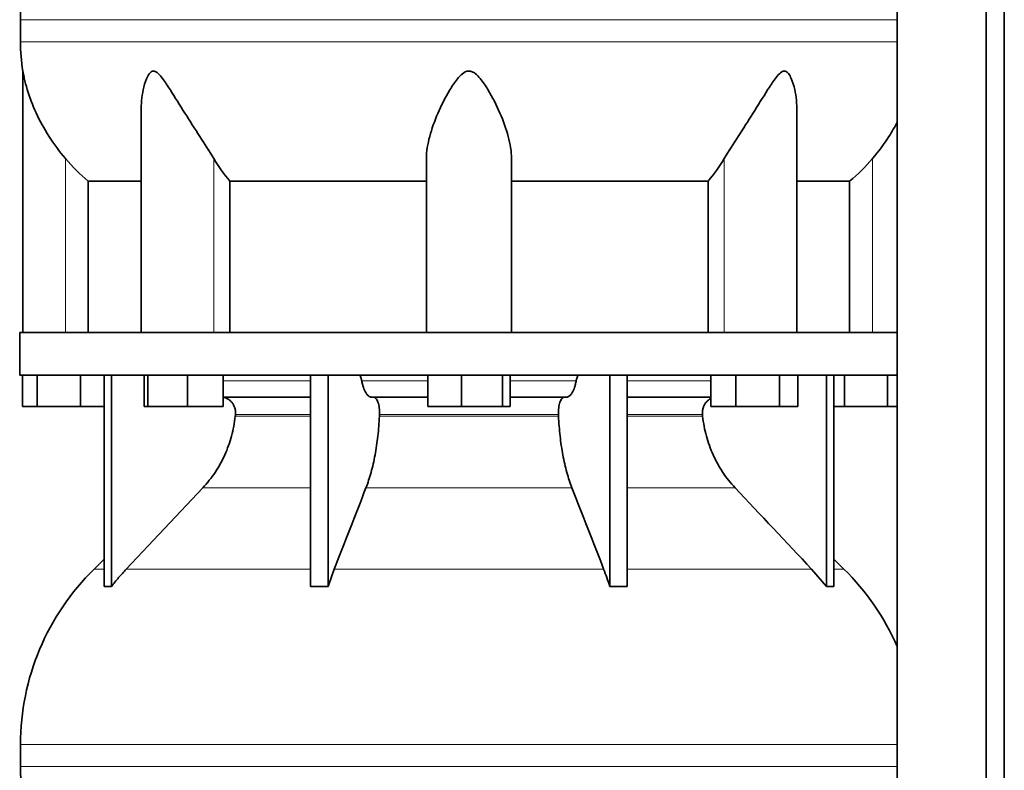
# Model space of a CAD drawing. Header units: millimetres. Extents: x 447 to 1322, y -2015 to 1714.
# Tile 23 of 31: x 946 to 1258, y 59 to 297. Entities that reach past the tile are written whole.
import ezdxf

# ---------------------------------------------------------------- set-up
doc = ezdxf.new("R2010")
doc.units = ezdxf.units.MM
doc.layers.add('MID_454-4', color=7, linetype='Continuous')
doc.layers.add('VSI454_DIFFUSORE', color=7, linetype='Continuous')

# ---------------------------------------------------------------- blocks, each defined once
blk = doc.blocks.new('SE3')
at = {"layer": 'MID_454-4', "color": 7, "linetype": 'Continuous', "lineweight": 35}
for p, q in [((1224.07, 920.53), (1224.07, -31.47)), ((1252.21, -31.47), (1252.21, 920.53)), ((1258, -31.47), (1258, 920.53)), ((1224, 287.4), (1224, 197.53)), ((1224, 184.03), (1224, 69.59))]:
    blk.add_line(p, q, dxfattribs=at)
at = {"layer": 'VSI454_DIFFUSORE', "color": 4, "linetype": 'Continuous', "lineweight": 9}
for p, q in [((945.95, 296.82), (1224.05, 296.82)), ((1224.05, 289.78), (945.95, 289.78)), ((960.21, 197.53), (960.21, 252.74)), ((1007.24, 197.53), (1007.24, 252.74)), ((1169.17, 197.53), (1169.17, 252.74)), ((1216.21, 197.53), (1216.21, 252.74)), ((1010.25, 182.25), (1037.98, 182.25)), ((1054.19, 182.25), (1075.19, 182.25)), ((1101.23, 182.25), (1122.22, 182.25)), ((1138.43, 182.25), (1164.91, 182.25)), ((1014.09, 170.97), (1037.98, 170.97)), ((1037.98, 171.53), (1014.15, 171.53)), ((1059.8, 170.97), (1116.61, 170.97)), ((1116.59, 171.53), (1059.83, 171.53)), ((1162.26, 171.53), (1138.43, 171.53)), ((1138.43, 170.97), (1162.32, 170.97)), ((1003.81, 148.27), (1037.98, 148.27)), ((1055.54, 148.27), (1120.87, 148.27)), ((1138.43, 148.27), (1172.6, 148.27)), ((972.5, 122.44), (969.28, 122.44)), ((979.51, 122.44), (1037.98, 122.44)), ((1045.48, 122.44), (1130.93, 122.44)), ((1138.43, 122.44), (1196.9, 122.44)), ((1203.92, 122.44), (1207.14, 122.44)), ((945.95, 66.82), (1224.05, 66.82)), ((1224.05, 59.78), (945.95, 59.78))]:
    blk.add_line(p, q, dxfattribs=at)
at = {"layer": 'VSI454_DIFFUSORE', "color": 7, "linetype": 'Continuous', "lineweight": 35}
for p, q in [((945.95, 296.82), (945.95, 289.78)), ((1224.01, 296.82), (1224.01, 289.78)), ((946.71, 280.51), (946.71, 197.53)), ((984.2, 267.8), (984.2, 197.53)), ((1192.22, 197.53), (1192.22, 267.82)), ((1074.71, 197.53), (1074.71, 252.74)), ((1101.71, 197.53), (1101.71, 252.74)), ((967.46, 245.59), (984.2, 245.59)), ((967.46, 197.53), (967.46, 245.59)), ((1012.37, 245.59), (1074.71, 245.59)), ((1012.37, 197.53), (1012.37, 245.59)), ((1101.71, 245.59), (1164.04, 245.59)), ((1164.04, 245.59), (1164.04, 197.53)), ((1192.22, 245.59), (1208.95, 245.59)), ((1208.95, 245.59), (1208.95, 197.53)), ((1224.06, 197.53), (945.71, 197.53)), ((945.71, 197.53), (945.71, 184.03)), ((1224.06, 197.53), (1224.06, 184.03)), ((1224.06, 184.03), (945.71, 184.03)), ((946.56, 174.03), (946.56, 184.03)), ((951.3, 174.03), (951.3, 184.03)), ((964.95, 174.03), (964.95, 184.03)), ((972.5, 116.91), (972.5, 184.03)), ((974.79, 116.91), (974.79, 184.03)), ((985.14, 174.03), (985.14, 184.03)), ((986.35, 174.03), (986.35, 184.03)), ((998.9, 174.03), (998.9, 184.03)), ((1010.25, 174.03), (1010.25, 184.03)), ((1037.98, 116.91), (1037.98, 184.03)), ((1043.53, 116.91), (1043.53, 184.03)), ((1075.19, 174.03), (1075.19, 184.03)), ((1085.8, 174.03), (1085.8, 184.03)), ((1098.82, 174.03), (1098.82, 184.03)), ((1101.23, 174.03), (1101.23, 184.03)), ((1132.89, 116.91), (1132.89, 184.03)), ((1138.43, 116.91), (1138.43, 184.03)), ((1164.91, 174.03), (1164.91, 184.03)), ((1172.86, 174.03), (1172.86, 184.03)), ((1186.66, 174.03), (1186.66, 184.03)), ((1192.52, 174.03), (1192.52, 184.03)), ((1201.62, 116.91), (1201.62, 184.03)), ((1203.92, 116.91), (1203.92, 184.03)), ((1207.3, 174.03), (1207.3, 184.03)), ((1220.95, 174.03), (1220.95, 184.03)), ((1037.98, 177.03), (1010.25, 177.03)), ((1075.19, 177.03), (1057.32, 177.03)), ((1119.09, 177.03), (1101.23, 177.03)), ((1164.91, 177.03), (1138.43, 177.03)), ((951.3, 174.03), (946.56, 174.03)), ((964.95, 174.03), (951.3, 174.03)), ((972.5, 174.03), (964.95, 174.03)), ((986.35, 174.03), (985.14, 174.03)), ((998.9, 174.03), (986.35, 174.03)), ((1010.25, 174.03), (998.9, 174.03)), ((1085.8, 174.03), (1075.19, 174.03)), ((1098.82, 174.03), (1085.8, 174.03)), ((1101.23, 174.03), (1098.82, 174.03)), ((1172.86, 174.03), (1164.91, 174.03)), ((1186.66, 174.03), (1172.86, 174.03)), ((1192.52, 174.03), (1186.66, 174.03)), ((1207.3, 174.03), (1203.92, 174.03)), ((1220.95, 174.03), (1207.3, 174.03)), ((1224, 174.03), (1220.95, 174.03)), ((1003.81, 148.27), (979.51, 122.44)), ((972.5, 125.6), (969.28, 122.44)), ((1207.14, 122.44), (1203.92, 125.6)), ((1043.53, 116.91), (1045.48, 122.44)), ((1196.9, 122.44), (1201.62, 116.91)), ((945.95, 66.82), (945.95, 59.78)), ((1224.01, 66.82), (1224.01, 59.78))]:
    blk.add_line(p, q, dxfattribs=at)
for centre, radius, start, end in [((1023.94, 296.82), 77.98, 134.5, 180), ((1003.37, 289.78), 57.42, 180, 189.2923), ((1023.94, 66.82), 77.98, 134.5, 180), ((1152.48, 66.82), 77.98, 23.4816, 45.5), ((1003.37, 59.78), 57.42, 180, 189.2923)]:
    blk.add_arc(centre, radius, start, end, dxfattribs=at)
for points, knots in [([(960.21, 252.74), (958.27, 255.02), (956.54, 257.37), (953.43, 262.23), (952.06, 264.73), (949.78, 269.69), (948.85, 272.19), (947.74, 275.9), (947.42, 277.12), (947.04, 278.8), (946.93, 279.34), (946.8, 280), (946.76, 280.19), (946.72, 280.44), (946.71, 280.51), (946.71, 280.51)], [0, 0, 0, 0, 0.125, 0.125, 0.25, 0.25, 0.375, 0.375, 0.4375, 0.4375, 0.46875, 0.46875, 0.484375, 0.484375, 0.4979292, 0.4979292, 0.4979292, 0.4979292]), ([(1007.24, 252.74), (1005.88, 255.01), (1004.37, 257.36), (1001.25, 262.21), (999.65, 264.71), (996.51, 269.66), (994.97, 272.16), (992.61, 275.86), (991.82, 277.08), (990.56, 278.76), (990.12, 279.3), (989.4, 279.97), (989.15, 280.16), (988.62, 280.44), (988.35, 280.52), (987.57, 280.48), (987.12, 280.1), (986.44, 279.18), (986.17, 278.64), (985.46, 276.94), (985.13, 275.74), (984.41, 272.32), (984.2, 270.05), (984.2, 267.8)], [0, 0, 0, 0, 0.125, 0.125, 0.25, 0.25, 0.375, 0.375, 0.4375, 0.4375, 0.46875, 0.46875, 0.484375, 0.484375, 0.5, 0.5, 0.53125, 0.53125, 0.5625, 0.5625, 0.625, 0.625, 0.7380464, 0.7380464, 0.7380464, 0.7380464]), ([(1101.71, 252.74), (1101.71, 255.01), (1101.31, 257.36), (1100.01, 262.21), (1099.1, 264.71), (1096.94, 269.66), (1095.7, 272.16), (1093.47, 275.86), (1092.67, 277.08), (1091.27, 278.76), (1090.77, 279.3), (1089.87, 279.97), (1089.56, 280.16), (1088.86, 280.44), (1088.49, 280.52), (1087.37, 280.48), (1086.68, 280.1), (1085.53, 279.18), (1085.03, 278.64), (1083.64, 276.94), (1082.86, 275.74), (1080.68, 272.09), (1079.42, 269.56), (1077.28, 264.62), (1076.4, 262.18), (1075.11, 257.38), (1074.71, 255), (1074.71, 252.74)], [0, 0, 0, 0, 0.125, 0.125, 0.25, 0.25, 0.375, 0.375, 0.4375, 0.4375, 0.46875, 0.46875, 0.484375, 0.484375, 0.5, 0.5, 0.53125, 0.53125, 0.5625, 0.5625, 0.625, 0.625, 0.75, 0.75, 0.875, 0.875, 1, 1, 1, 1]), ([(1192.22, 267.81), (1192.22, 270.08), (1192, 272.37), (1191.25, 275.86), (1190.91, 277.08), (1190.19, 278.76), (1189.91, 279.3), (1189.37, 279.97), (1189.17, 280.16), (1188.72, 280.44), (1188.46, 280.52), (1187.67, 280.48), (1187.13, 280.1), (1186.19, 279.18), (1185.76, 278.64), (1184.5, 276.94), (1183.72, 275.74), (1181.4, 272.09), (1179.84, 269.56), (1176.71, 264.62), (1175.14, 262.18), (1172.06, 257.38), (1170.53, 255), (1169.17, 252.74)], [0.2605527, 0.2605527, 0.2605527, 0.2605527, 0.375, 0.375, 0.4375, 0.4375, 0.46875, 0.46875, 0.484375, 0.484375, 0.5, 0.5, 0.53125, 0.53125, 0.5625, 0.5625, 0.625, 0.625, 0.75, 0.75, 0.875, 0.875, 1, 1, 1, 1]), ([(1224.07, 264.34), (1223.26, 262.79), (1222.37, 261.26), (1219.87, 257.36), (1218.12, 254.99), (1216.21, 252.74)], [0.7963982, 0.7963982, 0.7963982, 0.7963982, 0.875, 0.875, 1, 1, 1, 1]), ([(1053.13, 184.03), (1053.19, 184.03), (1053.24, 184.02), (1053.35, 183.98), (1053.41, 183.95), (1053.56, 183.83), (1053.67, 183.7), (1053.86, 183.39), (1053.94, 183.2), (1054.05, 182.87), (1054.08, 182.75), (1054.14, 182.51), (1054.17, 182.38), (1054.19, 182.25)], [0, 0, 0, 0, 0.125, 0.125, 0.25, 0.25, 0.5, 0.5, 0.75, 0.75, 0.875, 0.875, 1, 1, 1, 1]), ([(1057.32, 177.03), (1056.99, 177.03), (1056.67, 177.15), (1056.2, 177.51), (1056.04, 177.66), (1055.75, 178.01), (1055.6, 178.22), (1055.19, 178.91), (1054.94, 179.47), (1054.62, 180.44), (1054.52, 180.78), (1054.34, 181.5), (1054.26, 181.87), (1054.19, 182.25)], [0, 0, 0, 0, 0.25, 0.25, 0.375, 0.375, 0.5, 0.5, 0.75, 0.75, 0.875, 0.875, 1, 1, 1, 1]), ([(1119.09, 177.03), (1119.42, 177.03), (1119.74, 177.15), (1120.21, 177.51), (1120.37, 177.66), (1120.67, 178.01), (1120.81, 178.22), (1121.23, 178.91), (1121.47, 179.47), (1121.8, 180.44), (1121.9, 180.78), (1122.07, 181.5), (1122.15, 181.87), (1122.22, 182.25)], [0, 0, 0, 0, 0.25, 0.25, 0.375, 0.375, 0.5, 0.5, 0.75, 0.75, 0.875, 0.875, 1, 1, 1, 1]), ([(1123.28, 184.03), (1123.23, 184.03), (1123.17, 184.02), (1123.06, 183.98), (1123.01, 183.95), (1122.85, 183.83), (1122.75, 183.7), (1122.56, 183.39), (1122.47, 183.2), (1122.36, 182.87), (1122.33, 182.75), (1122.27, 182.51), (1122.24, 182.38), (1122.22, 182.25)], [0, 0, 0, 0, 0.125, 0.125, 0.25, 0.25, 0.5, 0.5, 0.75, 0.75, 0.875, 0.875, 1, 1, 1, 1]), ([(1014.15, 171.53), (1014.18, 171.87), (1014.18, 172.23), (1014.11, 172.92), (1014.04, 173.26), (1013.84, 173.92), (1013.71, 174.24), (1013.38, 174.85), (1013.19, 175.13), (1012.87, 175.51), (1012.76, 175.64), (1012.52, 175.87), (1012.39, 175.98), (1012, 176.29), (1011.72, 176.46), (1011.28, 176.67), (1011.13, 176.73), (1010.82, 176.84), (1010.67, 176.89), (1010.43, 176.94), (1010.35, 176.96), (1010.26, 176.97)], [0, 0, 0, 0, 0.125, 0.125, 0.25, 0.25, 0.375, 0.375, 0.5, 0.5, 0.5625, 0.5625, 0.625, 0.625, 0.75, 0.75, 0.8125, 0.8125, 0.875, 0.875, 0.9073547, 0.9073547, 0.9073547, 0.9073547]), ([(1057.92, 177.03), (1057.99, 177.03), (1058.06, 177.02), (1058.19, 176.98), (1058.25, 176.96), (1058.45, 176.85), (1058.58, 176.74), (1058.82, 176.46), (1058.94, 176.28), (1059.15, 175.87), (1059.25, 175.64), (1059.43, 175.12), (1059.51, 174.84), (1059.65, 174.24), (1059.7, 173.92), (1059.78, 173.26), (1059.81, 172.91), (1059.84, 172.22), (1059.84, 171.88), (1059.83, 171.53)], [0, 0, 0, 0, 0.0625, 0.0625, 0.125, 0.125, 0.25, 0.25, 0.375, 0.375, 0.5, 0.5, 0.625, 0.625, 0.75, 0.75, 0.875, 0.875, 1, 1, 1, 1]), ([(1118.49, 177.03), (1118.42, 177.03), (1118.36, 177.02), (1118.22, 176.98), (1118.16, 176.96), (1117.96, 176.85), (1117.84, 176.74), (1117.59, 176.46), (1117.48, 176.28), (1117.26, 175.87), (1117.16, 175.64), (1116.98, 175.12), (1116.9, 174.84), (1116.77, 174.24), (1116.71, 173.92), (1116.63, 173.26), (1116.6, 172.91), (1116.57, 172.22), (1116.57, 171.88), (1116.59, 171.53)], [0, 0, 0, 0, 0.0625, 0.0625, 0.125, 0.125, 0.25, 0.25, 0.375, 0.375, 0.5, 0.5, 0.625, 0.625, 0.75, 0.75, 0.875, 0.875, 1, 1, 1, 1]), ([(1162.26, 171.53), (1162.23, 171.87), (1162.23, 172.23), (1162.3, 172.92), (1162.37, 173.26), (1162.57, 173.92), (1162.7, 174.24), (1163.03, 174.85), (1163.22, 175.13), (1163.54, 175.51), (1163.66, 175.64), (1163.9, 175.87), (1164.02, 175.98), (1164.39, 176.26), (1164.63, 176.42), (1164.89, 176.55)], [0, 0, 0, 0, 0.125, 0.125, 0.25, 0.25, 0.375, 0.375, 0.5, 0.5, 0.5625, 0.5625, 0.625, 0.625, 0.7365505, 0.7365505, 0.7365505, 0.7365505]), ([(1003.81, 148.27), (1005.24, 149.79), (1006.53, 151.42), (1008.84, 154.89), (1009.86, 156.72), (1011.63, 160.62), (1012.34, 162.62), (1013.46, 166.72), (1013.86, 168.82), (1014.09, 170.97)], [0, 0, 0, 0, 0.25, 0.25, 0.5, 0.5, 0.75, 0.75, 1, 1, 1, 1]), ([(1059.8, 170.97), (1059.71, 168.82), (1059.54, 166.72), (1059.19, 163.64), (1059.06, 162.63), (1058.76, 160.63), (1058.6, 159.64), (1058.05, 156.72), (1057.63, 154.89), (1056.91, 152.29), (1056.66, 151.45), (1056.12, 149.82), (1055.84, 149.03), (1055.54, 148.27)], [0, 0, 0, 0, 0.25, 0.25, 0.375, 0.375, 0.5, 0.5, 0.75, 0.75, 0.875, 0.875, 1, 1, 1, 1]), ([(1116.61, 170.97), (1116.71, 168.82), (1116.87, 166.72), (1117.22, 163.64), (1117.35, 162.63), (1117.65, 160.63), (1117.81, 159.64), (1118.36, 156.72), (1118.78, 154.89), (1119.5, 152.29), (1119.76, 151.45), (1120.29, 149.82), (1120.57, 149.03), (1120.87, 148.27)], [0, 0, 0, 0, 0.25, 0.25, 0.375, 0.375, 0.5, 0.5, 0.75, 0.75, 0.875, 0.875, 1, 1, 1, 1]), ([(1172.6, 148.27), (1171.17, 149.79), (1169.88, 151.42), (1167.57, 154.89), (1166.55, 156.72), (1164.79, 160.62), (1164.07, 162.62), (1162.95, 166.72), (1162.55, 168.82), (1162.32, 170.97)], [0, 0, 0, 0, 0.25, 0.25, 0.5, 0.5, 0.75, 0.75, 1, 1, 1, 1]), ([(979.51, 122.44), (978.69, 121.56), (977.88, 120.66), (976.3, 118.81), (975.54, 117.87), (974.79, 116.91)], [0, 0, 0, 0, 0.5, 0.5, 1, 1, 1, 1]), ([(1132.89, 116.91), (1132.58, 117.87), (1132.26, 118.81), (1131.61, 120.66), (1131.27, 121.56), (1130.93, 122.44)], [0, 0, 0, 0, 0.5, 0.5, 1, 1, 1, 1])]:
    blk.add_open_spline(points, degree=3, knots=knots, dxfattribs=at)
for points in [[(967.46, 245.59), (964.83, 247.76), (962.41, 250.14), (960.21, 252.74)], [(1012.37, 245.59), (1010.51, 247.76), (1008.8, 250.14), (1007.24, 252.74)], [(1169.17, 252.74), (1167.61, 250.14), (1165.9, 247.76), (1164.04, 245.59)], [(1216.21, 252.74), (1214, 250.14), (1211.58, 247.76), (1208.95, 245.59)], [(1014.09, 170.97), (1014.11, 171.16), (1014.13, 171.34), (1014.15, 171.53)], [(1059.83, 171.53), (1059.82, 171.34), (1059.81, 171.16), (1059.8, 170.97)], [(1116.59, 171.53), (1116.59, 171.34), (1116.6, 171.16), (1116.61, 170.97)], [(1162.32, 170.97), (1162.3, 171.16), (1162.28, 171.34), (1162.26, 171.53)], [(1045.48, 122.44), (1048.83, 131.05), (1052.19, 139.66), (1055.54, 148.27)], [(1130.93, 122.44), (1127.58, 131.05), (1124.22, 139.66), (1120.87, 148.27)], [(1172.6, 148.27), (1180.7, 139.66), (1188.8, 131.05), (1196.9, 122.44)], [(974.79, 116.91), (974.03, 116.97), (973.26, 116.97), (972.5, 116.91)], [(1037.98, 116.91), (1039.83, 116.97), (1041.68, 116.97), (1043.53, 116.91)], [(1138.43, 116.91), (1136.59, 116.97), (1134.73, 116.97), (1132.89, 116.91)], [(1201.62, 116.91), (1202.38, 116.97), (1203.15, 116.97), (1203.92, 116.91)]]:
    blk.add_open_spline(points, degree=3, dxfattribs=at)

msp = doc.modelspace()

# ---------------------------------------------------------------- block references
msp.add_blockref('SE3', (0, 0))

doc.saveas('drawing.dxf')
